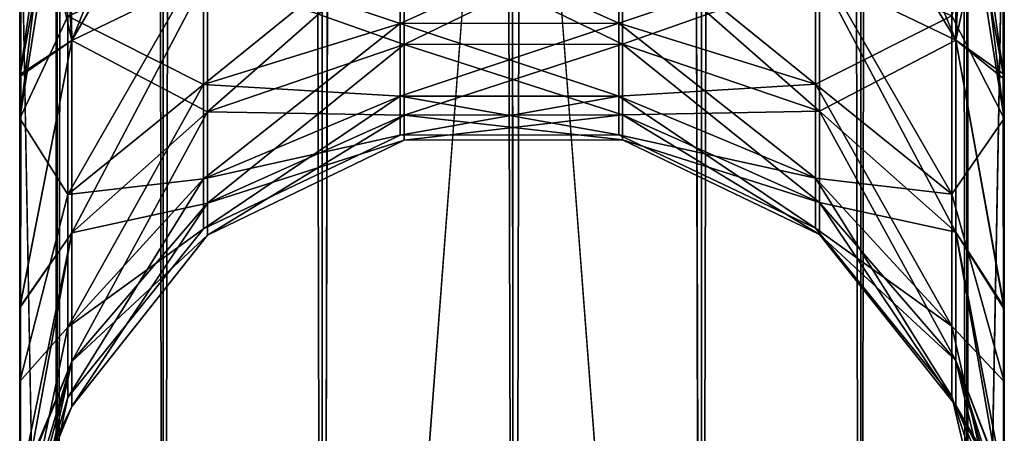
# Model space of a CAD drawing. Extents: x -23 to 470, y -1800 to 0.
# Tile 29 of 243: x 56 to 82, y -1744 to -1733. Entities that reach past the tile are written whole.
import ezdxf

# ---------------------------------------------------------------- set-up
doc = ezdxf.new("R2010")
doc.units = 0
doc.header["$LTSCALE"] = 61.050099
for name, color, linetype in [('10', 7, 'CONTINUOUS'), ('17', 7, 'CONTINUOUS'), ('18', 7, 'CONTINUOUS'), ('19', 7, 'CONTINUOUS'), ('23', 7, 'CONTINUOUS'), ('43', 7, 'CONTINUOUS'), ('44', 7, 'CONTINUOUS'), ('58', 7, 'CONTINUOUS'), ('9', 7, 'CONTINUOUS')]:
    doc.layers.add(name, color=color, linetype=linetype)

msp = doc.modelspace()

# ---------------------------------------------------------------- linework, layer by layer
at = {"layer": '10', "linetype": 'CONTINUOUS'}
for points in [[(56.45, -1728.15, 20.5), (56.45, -1734.797, 19.391), (56.45, -1750.621, 19.586), (56.45, -1728.15, 20.5)], [(56.45, -1735.92, 22.035), (56.45, -1728.15, 20.5), (56.45, -1758.599, 25.714), (56.45, -1735.92, 22.035)], [(56.45, -1758.599, 25.714), (56.45, -1728.15, 20.5), (56.45, -1750.621, 19.586), (56.45, -1758.599, 25.714)], [(56.45, -1728.15, 61.5), (56.45, -1735.917, 59.966), (56.45, -1780, 61.5), (56.45, -1728.15, 61.5)], [(56.45, -1782.865, -60.931), (56.45, -1783.734, -60.5), (56.45, -1728.15, -61.5), (56.45, -1782.865, -60.931)], [(56.45, -1728.15, -61.5), (56.45, -1783.734, -60.5), (56.45, -1735.92, -59.965), (56.45, -1728.15, -61.5)], [(56.45, -1780, -61.5), (56.45, -1782.865, -60.931), (56.45, -1728.15, -61.5), (56.45, -1780, -61.5)], [(56.45, -1728.15, -20.5), (56.45, -1735.917, -22.034), (56.45, -1750.62, -19.586), (56.45, -1728.15, -20.5)], [(56.45, -1734.85, -19.375), (56.45, -1728.15, -20.5), (56.45, -1750.62, -19.586), (56.45, -1734.85, -19.375)], [(56.45, -1734.797, 19.391), (56.45, -1740.719, 16.193), (56.45, -1750.621, 19.586), (56.45, -1734.797, 19.391)], [(56.45, -1740.737, -16.18), (56.45, -1734.85, -19.375), (56.45, -1750.62, -19.586), (56.45, -1740.737, -16.18)], [(56.45, -1735.917, 59.966), (56.45, -1742.613, 55.523), (56.45, -1785.305, 59.301), (56.45, -1735.917, 59.966)], [(56.45, -1780, 61.5), (56.45, -1735.917, 59.966), (56.45, -1782.865, 60.931), (56.45, -1780, 61.5)], [(56.45, -1782.865, 60.931), (56.45, -1735.917, 59.966), (56.45, -1783.734, 60.5), (56.45, -1782.865, 60.931)], [(56.45, -1783.734, 60.5), (56.45, -1735.917, 59.966), (56.45, -1785.305, 59.301), (56.45, -1783.734, 60.5)], [(56.45, -1735.917, -22.034), (56.45, -1742.613, -26.477), (56.45, -1758.598, -25.714), (56.45, -1735.917, -22.034)], [(56.45, -1750.62, -19.586), (56.45, -1735.917, -22.034), (56.45, -1758.598, -25.714), (56.45, -1750.62, -19.586)], [(56.45, -1742.616, 26.48), (56.45, -1735.92, 22.035), (56.45, -1758.599, 25.714), (56.45, -1742.616, 26.48)], [(56.45, -1786.5, -57.734), (56.45, -1786.933, -56.86), (56.45, -1735.92, -59.965), (56.45, -1786.5, -57.734)], [(56.45, -1735.92, -59.965), (56.45, -1786.933, -56.86), (56.45, -1742.616, -55.52), (56.45, -1735.92, -59.965)], [(56.45, -1785.305, -59.301), (56.45, -1786.5, -57.734), (56.45, -1735.92, -59.965), (56.45, -1785.305, -59.301)], [(56.45, -1783.734, -60.5), (56.45, -1785.305, -59.301), (56.45, -1735.92, -59.965), (56.45, -1783.734, -60.5)], [(56.45, -1740.719, 16.193), (56.45, -1745.277, 11.265), (56.45, -1750.621, 19.586), (56.45, -1740.719, 16.193)], [(56.45, -1745.277, -11.265), (56.45, -1740.737, -16.18), (56.45, -1750.62, -19.586), (56.45, -1745.277, -11.265)], [(56.45, -1742.613, 55.523), (56.45, -1747.082, 48.856), (56.45, -1787.5, 54), (56.45, -1742.613, 55.523)], [(56.45, -1785.305, 59.301), (56.45, -1742.613, 55.523), (56.45, -1786.5, 57.734), (56.45, -1785.305, 59.301)], [(56.45, -1786.5, 57.734), (56.45, -1742.613, 55.523), (56.45, -1786.933, 56.86), (56.45, -1786.5, 57.734)], [(56.45, -1786.933, 56.86), (56.45, -1742.613, 55.523), (56.45, -1787.5, 54), (56.45, -1786.933, 56.86)], [(56.45, -1742.613, -26.477), (56.45, -1747.082, -33.144), (56.45, -1768.175, -28.742), (56.45, -1742.613, -26.477)], [(56.45, -1758.598, -25.714), (56.45, -1742.613, -26.477), (56.45, -1768.175, -28.742), (56.45, -1758.598, -25.714)], [(56.45, -1747.083, 33.148), (56.45, -1742.616, 26.48), (56.45, -1768.176, 28.742), (56.45, -1747.083, 33.148)], [(56.45, -1768.176, 28.742), (56.45, -1742.616, 26.48), (56.45, -1758.599, 25.714), (56.45, -1768.176, 28.742)], [(56.45, -1786.933, -56.86), (56.45, -1787.5, -54), (56.45, -1742.616, -55.52), (56.45, -1786.933, -56.86)], [(56.45, -1742.616, -55.52), (56.45, -1787.5, -54), (56.45, -1747.083, -48.852), (56.45, -1742.616, -55.52)]]:
    msp.add_3dface(points, dxfattribs=at)
at = {"layer": '17', "linetype": 'CONTINUOUS'}
for points in [[(56.45, -20, 61.5), (56.45, -71.85, 61.5), (57.402, -1780, 66.284), (56.45, -20, 61.5)], [(56.45, -20, 61.5), (57.402, -1780, 66.284), (57.402, -20, 66.284), (56.45, -20, 61.5)], [(57.402, -1780, 66.284), (60.111, -1780, 70.339), (57.402, -20, 66.284), (57.402, -1780, 66.284)], [(60.111, -1780, 70.339), (60.111, -20, 70.339), (57.402, -20, 66.284), (60.111, -1780, 70.339)], [(60.111, -1780, 70.339), (64.16, -1780, 73.046), (60.111, -20, 70.339), (60.111, -1780, 70.339)], [(64.16, -1780, 73.046), (64.16, -20, 73.046), (60.111, -20, 70.339), (64.16, -1780, 73.046)], [(64.16, -1780, 73.046), (69.05, -1780, 74), (64.16, -20, 73.046), (64.16, -1780, 73.046)], [(69.05, -1780, 74), (69, -1716.55, 74), (64.16, -20, 73.046), (69.05, -1780, 74)], [(56.45, -71.85, 61.5), (56.45, -1728.15, 61.5), (57.402, -1780, 66.284), (56.45, -71.85, 61.5)], [(56.45, -1728.15, 61.5), (56.45, -1780, 61.5), (57.402, -1780, 66.284), (56.45, -1728.15, 61.5)]]:
    msp.add_3dface(points, dxfattribs=at)
at = {"layer": '18', "linetype": 'CONTINUOUS'}
for points in [[(56.45, -1780, -61.5), (56.45, -1728.15, -61.5), (57.402, -20, -66.284), (56.45, -1780, -61.5)], [(57.402, -1780, -66.284), (56.45, -1780, -61.5), (57.402, -20, -66.284), (57.402, -1780, -66.284)], [(60.111, -1780, -70.339), (57.402, -1780, -66.284), (60.111, -20, -70.339), (60.111, -1780, -70.339)], [(57.402, -1780, -66.284), (57.402, -20, -66.284), (60.111, -20, -70.339), (57.402, -1780, -66.284)], [(64.16, -1780, -73.046), (60.111, -1780, -70.339), (64.16, -20, -73.046), (64.16, -1780, -73.046)], [(60.111, -1780, -70.339), (60.111, -20, -70.339), (64.16, -20, -73.046), (60.111, -1780, -70.339)], [(69, -83.45, -74), (64.16, -1780, -73.046), (69.05, -20, -74), (69, -83.45, -74)], [(69.05, -20, -74), (64.16, -1780, -73.046), (64.16, -20, -73.046), (69.05, -20, -74)], [(64.16, -1780, -73.046), (69, -83.45, -74), (69, -1716.55, -74), (64.16, -1780, -73.046)], [(69.05, -1780, -74), (64.16, -1780, -73.046), (69, -1716.55, -74), (69.05, -1780, -74)]]:
    msp.add_3dface(points, dxfattribs=at)
at = {"layer": '19', "linetype": 'CONTINUOUS'}
for points in [[(69.05, -1780, -74), (69, -1716.55, -74), (73.834, -20, -73.048), (69.05, -1780, -74)], [(73.834, -1780, -73.048), (69.05, -1780, -74), (73.834, -20, -73.048), (73.834, -1780, -73.048)], [(77.889, -1780, -70.339), (73.834, -1780, -73.048), (77.889, -20, -70.339), (77.889, -1780, -70.339)], [(77.889, -20, -70.339), (73.834, -1780, -73.048), (73.834, -20, -73.048), (77.889, -20, -70.339)], [(80.598, -1780, -66.284), (77.889, -1780, -70.339), (80.598, -20, -66.284), (80.598, -1780, -66.284)], [(80.598, -20, -66.284), (77.889, -1780, -70.339), (77.889, -20, -70.339), (80.598, -20, -66.284)], [(81.55, -20, -61.5), (81.55, -71.85, -61.5), (80.598, -1780, -66.284), (81.55, -20, -61.5)], [(81.55, -20, -61.5), (80.598, -1780, -66.284), (80.598, -20, -66.284), (81.55, -20, -61.5)], [(81.55, -71.85, -61.5), (81.55, -1728.15, -61.5), (80.598, -1780, -66.284), (81.55, -71.85, -61.5)], [(81.55, -1728.15, -61.5), (81.55, -1780, -61.5), (80.598, -1780, -66.284), (81.55, -1728.15, -61.5)]]:
    msp.add_3dface(points, dxfattribs=at)
at = {"layer": '23', "linetype": 'CONTINUOUS'}
for points in [[(69, -83.45, 74), (73.834, -1780, 73.048), (69.05, -20, 74), (69, -83.45, 74)], [(69.05, -20, 74), (73.834, -1780, 73.048), (73.834, -20, 73.048), (69.05, -20, 74)], [(73.834, -1780, 73.048), (77.889, -1780, 70.339), (73.834, -20, 73.048), (73.834, -1780, 73.048)], [(73.834, -20, 73.048), (77.889, -1780, 70.339), (77.889, -20, 70.339), (73.834, -20, 73.048)], [(77.889, -1780, 70.339), (80.598, -1780, 66.284), (77.889, -20, 70.339), (77.889, -1780, 70.339)], [(77.889, -20, 70.339), (80.598, -1780, 66.284), (80.598, -20, 66.284), (77.889, -20, 70.339)], [(81.55, -1780, 61.5), (81.55, -1728.15, 61.5), (80.598, -20, 66.284), (81.55, -1780, 61.5)], [(80.598, -1780, 66.284), (81.55, -1780, 61.5), (80.598, -20, 66.284), (80.598, -1780, 66.284)], [(69, -1716.55, 74), (73.834, -1780, 73.048), (69, -83.45, 74), (69, -1716.55, 74)], [(69.05, -1780, 74), (73.834, -1780, 73.048), (69, -1716.55, 74), (69.05, -1780, 74)]]:
    msp.add_3dface(points, dxfattribs=at)
at = {"layer": '43', "linetype": 'CONTINUOUS'}
for points in [[(56.45, -1728.15, 20.5), (56.45, -1735.92, 22.035), (57.402, -1728.15, 25.284), (56.45, -1728.15, 20.5)], [(57.402, -1728.15, 25.284), (56.45, -1735.92, 22.035), (57.676, -1728.15, 25.898), (57.402, -1728.15, 25.284)], [(57.676, -1728.15, 25.898), (56.45, -1735.92, 22.035), (57.676, -1733.315, 26.809), (57.676, -1728.15, 25.898)], [(56.45, -1735.917, 59.966), (56.45, -1728.15, 61.5), (57.676, -1733.315, 55.191), (56.45, -1735.917, 59.966)], [(80.312, -1728.15, 56.076), (81.55, -1735.917, 59.966), (80.212, -1733.306, 55.167), (80.312, -1728.15, 56.076)], [(81.55, -1735.92, 22.035), (81.55, -1728.15, 20.5), (80.212, -1733.306, 26.833), (81.55, -1735.92, 22.035)], [(80.598, -1728.15, 56.716), (81.55, -1735.917, 59.966), (80.312, -1728.15, 56.076), (80.598, -1728.15, 56.716)], [(81.55, -1728.15, 61.5), (81.55, -1735.917, 59.966), (80.598, -1728.15, 56.716), (81.55, -1728.15, 61.5)], [(61.139, -1731.824, 30.907), (61.139, -1735.054, 32.772), (66.152, -1730.995, 33.184), (61.139, -1731.824, 30.907)], [(66.152, -1730.995, 33.184), (61.139, -1735.054, 32.772), (66.152, -1733.496, 34.629), (66.152, -1730.995, 33.184)], [(66.152, -1733.496, 47.371), (61.139, -1731.824, 51.093), (66.152, -1730.995, 48.816), (66.152, -1733.496, 47.371)], [(66.152, -1730.995, 33.184), (66.152, -1733.496, 34.629), (71.721, -1730.992, 33.19), (66.152, -1730.995, 33.184)], [(71.721, -1730.992, 33.19), (66.152, -1733.496, 34.629), (71.721, -1733.492, 34.633), (71.721, -1730.992, 33.19)], [(71.721, -1733.492, 47.367), (66.152, -1730.995, 48.816), (71.721, -1730.992, 48.81), (71.721, -1733.492, 47.367)], [(66.152, -1733.496, 47.371), (66.152, -1730.995, 48.816), (71.721, -1733.492, 47.367), (66.152, -1733.496, 47.371)], [(71.721, -1730.992, 33.19), (71.721, -1733.492, 34.633), (76.739, -1731.818, 30.923), (71.721, -1730.992, 33.19)], [(71.721, -1733.492, 47.367), (71.721, -1730.992, 48.81), (76.739, -1735.043, 49.215), (71.721, -1733.492, 47.367)], [(71.721, -1730.992, 48.81), (76.739, -1731.818, 51.077), (76.739, -1735.043, 49.215), (71.721, -1730.992, 48.81)], [(57.676, -1733.315, 26.809), (57.676, -1737.857, 29.431), (61.139, -1731.824, 30.907), (57.676, -1733.315, 26.809)], [(61.139, -1731.824, 30.907), (57.676, -1737.857, 29.431), (61.139, -1735.054, 32.772), (61.139, -1731.824, 30.907)], [(61.139, -1735.054, 49.228), (57.676, -1733.315, 55.191), (61.139, -1731.824, 51.093), (61.139, -1735.054, 49.228)], [(61.139, -1735.054, 49.228), (61.139, -1731.824, 51.093), (66.152, -1733.496, 47.371), (61.139, -1735.054, 49.228)], [(71.721, -1733.492, 34.633), (76.739, -1735.043, 32.785), (76.739, -1731.818, 30.923), (71.721, -1733.492, 34.633)], [(80.212, -1733.306, 55.167), (80.212, -1737.841, 52.549), (76.739, -1731.818, 51.077), (80.212, -1733.306, 55.167)], [(76.739, -1731.818, 51.077), (80.212, -1737.841, 52.549), (76.739, -1735.043, 49.215), (76.739, -1731.818, 51.077)], [(76.739, -1735.043, 32.785), (80.212, -1733.306, 26.833), (76.739, -1731.818, 30.923), (76.739, -1735.043, 32.785)], [(57.676, -1733.315, 26.809), (56.45, -1735.92, 22.035), (57.676, -1737.857, 29.431), (57.676, -1733.315, 26.809)], [(57.676, -1737.857, 52.569), (56.45, -1735.917, 59.966), (57.676, -1733.315, 55.191), (57.676, -1737.857, 52.569)], [(57.676, -1737.857, 52.569), (57.676, -1733.315, 55.191), (61.139, -1735.054, 49.228), (57.676, -1737.857, 52.569)], [(80.212, -1737.841, 29.451), (80.212, -1733.306, 26.833), (76.739, -1735.043, 32.785), (80.212, -1737.841, 29.451)], [(80.212, -1733.306, 55.167), (81.55, -1735.917, 59.966), (80.212, -1737.841, 52.549), (80.212, -1733.306, 55.167)], [(80.212, -1737.841, 29.451), (81.55, -1735.92, 22.035), (80.212, -1733.306, 26.833), (80.212, -1737.841, 29.451)], [(61.139, -1735.054, 32.772), (61.139, -1737.452, 35.629), (66.152, -1733.496, 34.629), (61.139, -1735.054, 32.772)], [(66.152, -1733.496, 34.629), (61.139, -1737.452, 35.629), (66.152, -1735.353, 36.841), (66.152, -1733.496, 34.629)], [(66.152, -1735.353, 45.159), (61.139, -1735.054, 49.228), (66.152, -1733.496, 47.371), (66.152, -1735.353, 45.159)], [(66.152, -1733.496, 34.629), (66.152, -1735.353, 36.841), (71.721, -1733.492, 34.633), (66.152, -1733.496, 34.629)], [(71.721, -1733.492, 34.633), (66.152, -1735.353, 36.841), (71.721, -1735.347, 36.845), (71.721, -1733.492, 34.633)], [(71.721, -1735.347, 45.155), (66.152, -1733.496, 47.371), (71.721, -1733.492, 47.367), (71.721, -1735.347, 45.155)], [(66.152, -1735.353, 45.159), (66.152, -1733.496, 47.371), (71.721, -1735.347, 45.155), (66.152, -1735.353, 45.159)], [(71.721, -1733.492, 34.633), (71.721, -1735.347, 36.845), (76.739, -1735.043, 32.785), (71.721, -1733.492, 34.633)], [(71.721, -1735.347, 45.155), (71.721, -1733.492, 47.367), (76.739, -1737.437, 46.362), (71.721, -1735.347, 45.155)], [(71.721, -1733.492, 47.367), (76.739, -1735.043, 49.215), (76.739, -1737.437, 46.362), (71.721, -1733.492, 47.367)], [(57.676, -1737.857, 29.431), (57.676, -1741.228, 33.449), (61.139, -1735.054, 32.772), (57.676, -1737.857, 29.431)], [(61.139, -1735.054, 32.772), (57.676, -1741.228, 33.449), (61.139, -1737.452, 35.629), (61.139, -1735.054, 32.772)], [(61.139, -1737.452, 46.371), (57.676, -1737.857, 52.569), (61.139, -1735.054, 49.228), (61.139, -1737.452, 46.371)], [(61.139, -1737.452, 46.371), (61.139, -1735.054, 49.228), (66.152, -1735.353, 45.159), (61.139, -1737.452, 46.371)], [(71.721, -1735.347, 36.845), (76.739, -1737.437, 35.638), (76.739, -1735.043, 32.785), (71.721, -1735.347, 36.845)], [(80.212, -1737.841, 52.549), (80.212, -1741.207, 48.538), (76.739, -1735.043, 49.215), (80.212, -1737.841, 52.549)], [(76.739, -1735.043, 49.215), (80.212, -1741.207, 48.538), (76.739, -1737.437, 46.362), (76.739, -1735.043, 49.215)], [(76.739, -1737.437, 35.638), (80.212, -1737.841, 29.451), (76.739, -1735.043, 32.785), (76.739, -1737.437, 35.638)], [(61.139, -1737.452, 35.629), (61.139, -1738.728, 39.135), (66.152, -1735.353, 36.841), (61.139, -1737.452, 35.629)], [(66.152, -1735.353, 36.841), (61.139, -1738.728, 39.135), (66.152, -1736.341, 39.556), (66.152, -1735.353, 36.841)], [(66.152, -1736.341, 42.444), (61.139, -1737.452, 46.371), (66.152, -1735.353, 45.159), (66.152, -1736.341, 42.444)], [(66.152, -1735.353, 36.841), (66.152, -1736.341, 39.556), (71.721, -1735.347, 36.845), (66.152, -1735.353, 36.841)], [(71.721, -1735.347, 36.845), (66.152, -1736.341, 39.556), (71.721, -1736.335, 39.557), (71.721, -1735.347, 36.845)], [(71.721, -1736.335, 42.443), (66.152, -1735.353, 45.159), (71.721, -1735.347, 45.155), (71.721, -1736.335, 42.443)], [(66.152, -1736.341, 42.444), (66.152, -1735.353, 45.159), (71.721, -1736.335, 42.443), (66.152, -1736.341, 42.444)], [(71.721, -1735.347, 36.845), (71.721, -1736.335, 39.557), (76.739, -1737.437, 35.638), (71.721, -1735.347, 36.845)], [(71.721, -1736.335, 42.443), (71.721, -1735.347, 45.155), (76.739, -1738.711, 42.862), (71.721, -1736.335, 42.443)], [(71.721, -1735.347, 45.155), (76.739, -1737.437, 46.362), (76.739, -1738.711, 42.862), (71.721, -1735.347, 45.155)], [(56.45, -1742.613, 55.523), (56.45, -1735.917, 59.966), (57.676, -1737.857, 52.569), (56.45, -1742.613, 55.523)], [(56.45, -1735.92, 22.035), (56.45, -1742.616, 26.48), (57.676, -1737.857, 29.431), (56.45, -1735.92, 22.035)], [(81.55, -1735.917, 59.966), (81.55, -1742.613, 55.523), (80.212, -1737.841, 52.549), (81.55, -1735.917, 59.966)], [(81.55, -1742.616, 26.48), (81.55, -1735.92, 22.035), (80.212, -1737.841, 29.451), (81.55, -1742.616, 26.48)], [(61.139, -1738.728, 39.135), (61.139, -1738.728, 42.865), (66.152, -1736.341, 39.556), (61.139, -1738.728, 39.135)], [(61.139, -1738.728, 42.865), (61.139, -1737.452, 46.371), (66.152, -1736.341, 42.444), (61.139, -1738.728, 42.865)], [(66.152, -1736.341, 39.556), (61.139, -1738.728, 42.865), (66.152, -1736.341, 42.444), (66.152, -1736.341, 39.556)], [(66.152, -1736.341, 39.556), (66.152, -1736.341, 42.444), (71.721, -1736.335, 39.557), (66.152, -1736.341, 39.556)], [(71.721, -1736.335, 39.557), (66.152, -1736.341, 42.444), (71.721, -1736.335, 42.443), (71.721, -1736.335, 39.557)], [(71.721, -1736.335, 39.557), (71.721, -1736.335, 42.443), (76.739, -1738.711, 39.138), (71.721, -1736.335, 39.557)], [(71.721, -1736.335, 39.557), (76.739, -1738.711, 39.138), (76.739, -1737.437, 35.638), (71.721, -1736.335, 39.557)], [(71.721, -1736.335, 42.443), (76.739, -1738.711, 42.862), (76.739, -1738.711, 39.138), (71.721, -1736.335, 42.443)], [(57.676, -1741.228, 33.449), (57.676, -1743.022, 38.378), (61.139, -1737.452, 35.629), (57.676, -1741.228, 33.449)], [(61.139, -1737.452, 35.629), (57.676, -1743.022, 38.378), (61.139, -1738.728, 39.135), (61.139, -1737.452, 35.629)], [(57.676, -1741.228, 48.551), (57.676, -1737.857, 52.569), (61.139, -1737.452, 46.371), (57.676, -1741.228, 48.551)], [(61.139, -1738.728, 42.865), (57.676, -1741.228, 48.551), (61.139, -1737.452, 46.371), (61.139, -1738.728, 42.865)], [(80.212, -1741.207, 48.538), (80.212, -1742.997, 43.618), (76.739, -1737.437, 46.362), (80.212, -1741.207, 48.538)], [(76.739, -1737.437, 46.362), (80.212, -1742.997, 43.618), (76.739, -1738.711, 42.862), (76.739, -1737.437, 46.362)], [(80.212, -1741.207, 33.462), (80.212, -1737.841, 29.451), (76.739, -1737.437, 35.638), (80.212, -1741.207, 33.462)], [(76.739, -1738.711, 39.138), (80.212, -1741.207, 33.462), (76.739, -1737.437, 35.638), (76.739, -1738.711, 39.138)], [(57.676, -1737.857, 29.431), (56.45, -1742.616, 26.48), (57.676, -1741.228, 33.449), (57.676, -1737.857, 29.431)], [(57.676, -1741.228, 48.551), (56.45, -1742.613, 55.523), (57.676, -1737.857, 52.569), (57.676, -1741.228, 48.551)], [(80.212, -1737.841, 52.549), (81.55, -1742.613, 55.523), (80.212, -1741.207, 48.538), (80.212, -1737.841, 52.549)], [(80.212, -1741.207, 33.462), (81.55, -1742.616, 26.48), (80.212, -1737.841, 29.451), (80.212, -1741.207, 33.462)], [(57.676, -1743.022, 38.378), (57.676, -1743.022, 43.622), (61.139, -1738.728, 39.135), (57.676, -1743.022, 38.378)], [(57.676, -1743.022, 43.622), (57.676, -1741.228, 48.551), (61.139, -1738.728, 42.865), (57.676, -1743.022, 43.622)], [(61.139, -1738.728, 39.135), (57.676, -1743.022, 43.622), (61.139, -1738.728, 42.865), (61.139, -1738.728, 39.135)], [(80.212, -1742.997, 43.618), (80.212, -1742.997, 38.382), (76.739, -1738.711, 42.862), (80.212, -1742.997, 43.618)], [(80.212, -1742.997, 38.382), (80.212, -1741.207, 33.462), (76.739, -1738.711, 39.138), (80.212, -1742.997, 38.382)], [(76.739, -1738.711, 42.862), (80.212, -1742.997, 38.382), (76.739, -1738.711, 39.138), (76.739, -1738.711, 42.862)], [(56.45, -1742.616, 26.48), (56.45, -1747.083, 33.148), (57.676, -1741.228, 33.449), (56.45, -1742.616, 26.48)], [(57.676, -1741.228, 33.449), (56.45, -1747.083, 33.148), (57.676, -1743.022, 38.378), (57.676, -1741.228, 33.449)], [(56.45, -1747.082, 48.856), (56.45, -1742.613, 55.523), (57.676, -1741.228, 48.551), (56.45, -1747.082, 48.856)], [(57.676, -1743.022, 43.622), (56.45, -1747.082, 48.856), (57.676, -1741.228, 48.551), (57.676, -1743.022, 43.622)], [(81.55, -1742.613, 55.523), (81.55, -1747.082, 48.856), (80.212, -1741.207, 48.538), (81.55, -1742.613, 55.523)], [(80.212, -1741.207, 48.538), (81.55, -1747.082, 48.856), (80.212, -1742.997, 43.618), (80.212, -1741.207, 48.538)], [(81.55, -1747.083, 33.148), (81.55, -1742.616, 26.48), (80.212, -1741.207, 33.462), (81.55, -1747.083, 33.148)], [(80.212, -1742.997, 38.382), (81.55, -1747.083, 33.148), (80.212, -1741.207, 33.462), (80.212, -1742.997, 38.382)], [(56.45, -1747.083, 33.148), (56.45, -1748.65, 41.002), (57.676, -1743.022, 38.378), (56.45, -1747.083, 33.148)], [(56.45, -1748.65, 41.002), (56.45, -1747.082, 48.856), (57.676, -1743.022, 43.622), (56.45, -1748.65, 41.002)], [(57.676, -1743.022, 38.378), (56.45, -1748.65, 41.002), (57.676, -1743.022, 43.622), (57.676, -1743.022, 38.378)], [(81.55, -1747.082, 48.856), (81.55, -1748.65, 41.002), (80.212, -1742.997, 43.618), (81.55, -1747.082, 48.856)], [(81.55, -1748.65, 41.002), (81.55, -1747.083, 33.148), (80.212, -1742.997, 38.382), (81.55, -1748.65, 41.002)], [(80.212, -1742.997, 43.618), (81.55, -1748.65, 41.002), (80.212, -1742.997, 38.382), (80.212, -1742.997, 43.618)]]:
    msp.add_3dface(points, dxfattribs=at)
at = {"layer": '44', "linetype": 'CONTINUOUS'}
for points in [[(56.45, -1728.15, -61.5), (56.45, -1735.92, -59.965), (57.402, -1728.15, -56.716), (56.45, -1728.15, -61.5)], [(57.402, -1728.15, -56.716), (56.45, -1735.92, -59.965), (57.676, -1728.15, -56.102), (57.402, -1728.15, -56.716)], [(57.676, -1728.15, -56.102), (56.45, -1735.92, -59.965), (57.676, -1733.315, -55.191), (57.676, -1728.15, -56.102)], [(56.45, -1735.917, -22.034), (56.45, -1728.15, -20.5), (57.676, -1733.315, -26.809), (56.45, -1735.917, -22.034)], [(80.312, -1728.15, -25.924), (81.55, -1735.917, -22.034), (80.212, -1733.306, -26.833), (80.312, -1728.15, -25.924)], [(81.55, -1735.92, -59.965), (81.55, -1728.15, -61.5), (80.212, -1733.306, -55.167), (81.55, -1735.92, -59.965)], [(80.598, -1728.15, -25.284), (81.55, -1735.917, -22.034), (80.312, -1728.15, -25.924), (80.598, -1728.15, -25.284)], [(81.55, -1728.15, -20.5), (81.55, -1735.917, -22.034), (80.598, -1728.15, -25.284), (81.55, -1728.15, -20.5)], [(61.139, -1731.824, -51.093), (61.139, -1735.054, -49.228), (66.152, -1730.995, -48.816), (61.139, -1731.824, -51.093)], [(66.152, -1730.995, -48.816), (61.139, -1735.054, -49.228), (66.152, -1733.496, -47.371), (66.152, -1730.995, -48.816)], [(66.152, -1733.496, -34.629), (61.139, -1731.824, -30.907), (66.152, -1730.995, -33.184), (66.152, -1733.496, -34.629)], [(66.152, -1730.995, -48.816), (66.152, -1733.496, -47.371), (71.721, -1730.992, -48.81), (66.152, -1730.995, -48.816)], [(71.721, -1730.992, -48.81), (66.152, -1733.496, -47.371), (71.721, -1733.492, -47.367), (71.721, -1730.992, -48.81)], [(71.721, -1733.492, -34.633), (66.152, -1730.995, -33.184), (71.721, -1730.992, -33.19), (71.721, -1733.492, -34.633)], [(66.152, -1733.496, -34.629), (66.152, -1730.995, -33.184), (71.721, -1733.492, -34.633), (66.152, -1733.496, -34.629)], [(71.721, -1730.992, -48.81), (71.721, -1733.492, -47.367), (76.739, -1731.818, -51.077), (71.721, -1730.992, -48.81)], [(71.721, -1733.492, -34.633), (71.721, -1730.992, -33.19), (76.739, -1735.043, -32.785), (71.721, -1733.492, -34.633)], [(71.721, -1730.992, -33.19), (76.739, -1731.818, -30.923), (76.739, -1735.043, -32.785), (71.721, -1730.992, -33.19)], [(57.676, -1733.315, -55.191), (57.676, -1737.857, -52.569), (61.139, -1731.824, -51.093), (57.676, -1733.315, -55.191)], [(61.139, -1731.824, -51.093), (57.676, -1737.857, -52.569), (61.139, -1735.054, -49.228), (61.139, -1731.824, -51.093)], [(61.139, -1735.054, -32.772), (57.676, -1733.315, -26.809), (61.139, -1731.824, -30.907), (61.139, -1735.054, -32.772)], [(61.139, -1735.054, -32.772), (61.139, -1731.824, -30.907), (66.152, -1733.496, -34.629), (61.139, -1735.054, -32.772)], [(71.721, -1733.492, -47.367), (76.739, -1735.043, -49.215), (76.739, -1731.818, -51.077), (71.721, -1733.492, -47.367)], [(80.212, -1733.306, -26.833), (80.212, -1737.841, -29.451), (76.739, -1731.818, -30.923), (80.212, -1733.306, -26.833)], [(76.739, -1731.818, -30.923), (80.212, -1737.841, -29.451), (76.739, -1735.043, -32.785), (76.739, -1731.818, -30.923)], [(76.739, -1735.043, -49.215), (80.212, -1733.306, -55.167), (76.739, -1731.818, -51.077), (76.739, -1735.043, -49.215)], [(57.676, -1733.315, -55.191), (56.45, -1735.92, -59.965), (57.676, -1737.857, -52.569), (57.676, -1733.315, -55.191)], [(57.676, -1737.857, -29.431), (56.45, -1735.917, -22.034), (57.676, -1733.315, -26.809), (57.676, -1737.857, -29.431)], [(57.676, -1737.857, -29.431), (57.676, -1733.315, -26.809), (61.139, -1735.054, -32.772), (57.676, -1737.857, -29.431)], [(80.212, -1737.841, -52.549), (80.212, -1733.306, -55.167), (76.739, -1735.043, -49.215), (80.212, -1737.841, -52.549)], [(80.212, -1733.306, -26.833), (81.55, -1735.917, -22.034), (80.212, -1737.841, -29.451), (80.212, -1733.306, -26.833)], [(80.212, -1737.841, -52.549), (81.55, -1735.92, -59.965), (80.212, -1733.306, -55.167), (80.212, -1737.841, -52.549)], [(61.139, -1735.054, -49.228), (61.139, -1737.452, -46.371), (66.152, -1733.496, -47.371), (61.139, -1735.054, -49.228)], [(66.152, -1733.496, -47.371), (61.139, -1737.452, -46.371), (66.152, -1735.353, -45.159), (66.152, -1733.496, -47.371)], [(66.152, -1735.353, -36.841), (61.139, -1735.054, -32.772), (66.152, -1733.496, -34.629), (66.152, -1735.353, -36.841)], [(66.152, -1733.496, -47.371), (66.152, -1735.353, -45.159), (71.721, -1733.492, -47.367), (66.152, -1733.496, -47.371)], [(71.721, -1733.492, -47.367), (66.152, -1735.353, -45.159), (71.721, -1735.347, -45.155), (71.721, -1733.492, -47.367)], [(71.721, -1735.347, -36.845), (66.152, -1733.496, -34.629), (71.721, -1733.492, -34.633), (71.721, -1735.347, -36.845)], [(66.152, -1735.353, -36.841), (66.152, -1733.496, -34.629), (71.721, -1735.347, -36.845), (66.152, -1735.353, -36.841)], [(71.721, -1733.492, -47.367), (71.721, -1735.347, -45.155), (76.739, -1735.043, -49.215), (71.721, -1733.492, -47.367)], [(71.721, -1735.347, -36.845), (71.721, -1733.492, -34.633), (76.739, -1737.437, -35.638), (71.721, -1735.347, -36.845)], [(71.721, -1733.492, -34.633), (76.739, -1735.043, -32.785), (76.739, -1737.437, -35.638), (71.721, -1733.492, -34.633)], [(57.676, -1737.857, -52.569), (57.676, -1741.228, -48.551), (61.139, -1735.054, -49.228), (57.676, -1737.857, -52.569)], [(61.139, -1735.054, -49.228), (57.676, -1741.228, -48.551), (61.139, -1737.452, -46.371), (61.139, -1735.054, -49.228)], [(61.139, -1737.452, -35.629), (57.676, -1737.857, -29.431), (61.139, -1735.054, -32.772), (61.139, -1737.452, -35.629)], [(61.139, -1737.452, -35.629), (61.139, -1735.054, -32.772), (66.152, -1735.353, -36.841), (61.139, -1737.452, -35.629)], [(71.721, -1735.347, -45.155), (76.739, -1737.437, -46.362), (76.739, -1735.043, -49.215), (71.721, -1735.347, -45.155)], [(80.212, -1737.841, -29.451), (80.212, -1741.207, -33.462), (76.739, -1735.043, -32.785), (80.212, -1737.841, -29.451)], [(76.739, -1735.043, -32.785), (80.212, -1741.207, -33.462), (76.739, -1737.437, -35.638), (76.739, -1735.043, -32.785)], [(76.739, -1737.437, -46.362), (80.212, -1737.841, -52.549), (76.739, -1735.043, -49.215), (76.739, -1737.437, -46.362)], [(61.139, -1737.452, -46.371), (61.139, -1738.728, -42.865), (66.152, -1735.353, -45.159), (61.139, -1737.452, -46.371)], [(66.152, -1735.353, -45.159), (61.139, -1738.728, -42.865), (66.152, -1736.341, -42.444), (66.152, -1735.353, -45.159)], [(66.152, -1736.341, -39.556), (61.139, -1737.452, -35.629), (66.152, -1735.353, -36.841), (66.152, -1736.341, -39.556)], [(66.152, -1735.353, -45.159), (66.152, -1736.341, -42.444), (71.721, -1735.347, -45.155), (66.152, -1735.353, -45.159)], [(71.721, -1735.347, -45.155), (66.152, -1736.341, -42.444), (71.721, -1736.335, -42.443), (71.721, -1735.347, -45.155)], [(71.721, -1736.335, -39.557), (66.152, -1735.353, -36.841), (71.721, -1735.347, -36.845), (71.721, -1736.335, -39.557)], [(66.152, -1736.341, -39.556), (66.152, -1735.353, -36.841), (71.721, -1736.335, -39.557), (66.152, -1736.341, -39.556)], [(71.721, -1735.347, -45.155), (71.721, -1736.335, -42.443), (76.739, -1737.437, -46.362), (71.721, -1735.347, -45.155)], [(71.721, -1736.335, -39.557), (71.721, -1735.347, -36.845), (76.739, -1738.711, -39.138), (71.721, -1736.335, -39.557)], [(71.721, -1735.347, -36.845), (76.739, -1737.437, -35.638), (76.739, -1738.711, -39.138), (71.721, -1735.347, -36.845)], [(56.45, -1742.613, -26.477), (56.45, -1735.917, -22.034), (57.676, -1737.857, -29.431), (56.45, -1742.613, -26.477)], [(56.45, -1735.92, -59.965), (56.45, -1742.616, -55.52), (57.676, -1737.857, -52.569), (56.45, -1735.92, -59.965)], [(81.55, -1735.917, -22.034), (81.55, -1742.613, -26.477), (80.212, -1737.841, -29.451), (81.55, -1735.917, -22.034)], [(81.55, -1742.616, -55.52), (81.55, -1735.92, -59.965), (80.212, -1737.841, -52.549), (81.55, -1742.616, -55.52)], [(61.139, -1738.728, -42.865), (61.139, -1738.728, -39.135), (66.152, -1736.341, -42.444), (61.139, -1738.728, -42.865)], [(61.139, -1738.728, -39.135), (61.139, -1737.452, -35.629), (66.152, -1736.341, -39.556), (61.139, -1738.728, -39.135)], [(66.152, -1736.341, -42.444), (61.139, -1738.728, -39.135), (66.152, -1736.341, -39.556), (66.152, -1736.341, -42.444)], [(66.152, -1736.341, -42.444), (66.152, -1736.341, -39.556), (71.721, -1736.335, -42.443), (66.152, -1736.341, -42.444)], [(71.721, -1736.335, -42.443), (66.152, -1736.341, -39.556), (71.721, -1736.335, -39.557), (71.721, -1736.335, -42.443)], [(71.721, -1736.335, -42.443), (71.721, -1736.335, -39.557), (76.739, -1738.711, -42.862), (71.721, -1736.335, -42.443)], [(71.721, -1736.335, -42.443), (76.739, -1738.711, -42.862), (76.739, -1737.437, -46.362), (71.721, -1736.335, -42.443)], [(71.721, -1736.335, -39.557), (76.739, -1738.711, -39.138), (76.739, -1738.711, -42.862), (71.721, -1736.335, -39.557)], [(57.676, -1741.228, -48.551), (57.676, -1743.022, -43.622), (61.139, -1737.452, -46.371), (57.676, -1741.228, -48.551)], [(61.139, -1737.452, -46.371), (57.676, -1743.022, -43.622), (61.139, -1738.728, -42.865), (61.139, -1737.452, -46.371)], [(57.676, -1741.228, -33.449), (57.676, -1737.857, -29.431), (61.139, -1737.452, -35.629), (57.676, -1741.228, -33.449)], [(61.139, -1738.728, -39.135), (57.676, -1741.228, -33.449), (61.139, -1737.452, -35.629), (61.139, -1738.728, -39.135)], [(80.212, -1741.207, -33.462), (80.212, -1742.997, -38.382), (76.739, -1737.437, -35.638), (80.212, -1741.207, -33.462)], [(76.739, -1737.437, -35.638), (80.212, -1742.997, -38.382), (76.739, -1738.711, -39.138), (76.739, -1737.437, -35.638)], [(80.212, -1741.207, -48.538), (80.212, -1737.841, -52.549), (76.739, -1737.437, -46.362), (80.212, -1741.207, -48.538)], [(76.739, -1738.711, -42.862), (80.212, -1741.207, -48.538), (76.739, -1737.437, -46.362), (76.739, -1738.711, -42.862)], [(57.676, -1737.857, -52.569), (56.45, -1742.616, -55.52), (57.676, -1741.228, -48.551), (57.676, -1737.857, -52.569)], [(57.676, -1741.228, -33.449), (56.45, -1742.613, -26.477), (57.676, -1737.857, -29.431), (57.676, -1741.228, -33.449)], [(80.212, -1737.841, -29.451), (81.55, -1742.613, -26.477), (80.212, -1741.207, -33.462), (80.212, -1737.841, -29.451)], [(80.212, -1741.207, -48.538), (81.55, -1742.616, -55.52), (80.212, -1737.841, -52.549), (80.212, -1741.207, -48.538)], [(57.676, -1743.022, -43.622), (57.676, -1743.022, -38.378), (61.139, -1738.728, -42.865), (57.676, -1743.022, -43.622)], [(57.676, -1743.022, -38.378), (57.676, -1741.228, -33.449), (61.139, -1738.728, -39.135), (57.676, -1743.022, -38.378)], [(61.139, -1738.728, -42.865), (57.676, -1743.022, -38.378), (61.139, -1738.728, -39.135), (61.139, -1738.728, -42.865)], [(80.212, -1742.997, -38.382), (80.212, -1742.997, -43.618), (76.739, -1738.711, -39.138), (80.212, -1742.997, -38.382)], [(80.212, -1742.997, -43.618), (80.212, -1741.207, -48.538), (76.739, -1738.711, -42.862), (80.212, -1742.997, -43.618)], [(76.739, -1738.711, -39.138), (80.212, -1742.997, -43.618), (76.739, -1738.711, -42.862), (76.739, -1738.711, -39.138)], [(56.45, -1742.616, -55.52), (56.45, -1747.083, -48.852), (57.676, -1741.228, -48.551), (56.45, -1742.616, -55.52)], [(57.676, -1741.228, -48.551), (56.45, -1747.083, -48.852), (57.676, -1743.022, -43.622), (57.676, -1741.228, -48.551)], [(56.45, -1747.082, -33.144), (56.45, -1742.613, -26.477), (57.676, -1741.228, -33.449), (56.45, -1747.082, -33.144)], [(57.676, -1743.022, -38.378), (56.45, -1747.082, -33.144), (57.676, -1741.228, -33.449), (57.676, -1743.022, -38.378)], [(81.55, -1742.613, -26.477), (81.55, -1747.082, -33.144), (80.212, -1741.207, -33.462), (81.55, -1742.613, -26.477)], [(80.212, -1741.207, -33.462), (81.55, -1747.082, -33.144), (80.212, -1742.997, -38.382), (80.212, -1741.207, -33.462)], [(81.55, -1747.083, -48.852), (81.55, -1742.616, -55.52), (80.212, -1741.207, -48.538), (81.55, -1747.083, -48.852)], [(80.212, -1742.997, -43.618), (81.55, -1747.083, -48.852), (80.212, -1741.207, -48.538), (80.212, -1742.997, -43.618)], [(56.45, -1747.083, -48.852), (56.45, -1748.65, -40.998), (57.676, -1743.022, -43.622), (56.45, -1747.083, -48.852)], [(56.45, -1748.65, -40.998), (56.45, -1747.082, -33.144), (57.676, -1743.022, -38.378), (56.45, -1748.65, -40.998)], [(57.676, -1743.022, -43.622), (56.45, -1748.65, -40.998), (57.676, -1743.022, -38.378), (57.676, -1743.022, -43.622)], [(81.55, -1747.082, -33.144), (81.55, -1748.65, -40.998), (80.212, -1742.997, -38.382), (81.55, -1747.082, -33.144)], [(81.55, -1748.65, -40.998), (81.55, -1747.083, -48.852), (80.212, -1742.997, -43.618), (81.55, -1748.65, -40.998)], [(80.212, -1742.997, -38.382), (81.55, -1748.65, -40.998), (80.212, -1742.997, -43.618), (80.212, -1742.997, -38.382)]]:
    msp.add_3dface(points, dxfattribs=at)
at = {"layer": '58', "linetype": 'CONTINUOUS'}
for points in [[(56.45, -1734.797, 19.391), (56.45, -1728.15, 20.5), (57.776, -1733.929, 13.952), (56.45, -1734.797, 19.391)], [(57.776, -1733.929, 13.952), (56.45, -1728.15, 20.5), (57.402, -1728.15, 15.716), (57.776, -1733.929, 13.952)], [(56.45, -1728.15, -20.5), (56.45, -1734.85, -19.375), (57.402, -1728.15, -15.716), (56.45, -1728.15, -20.5)], [(57.402, -1728.15, -15.716), (56.45, -1734.85, -19.375), (57.676, -1728.15, -15.102), (57.402, -1728.15, -15.716)], [(57.676, -1728.15, -15.102), (56.45, -1734.85, -19.375), (57.776, -1733.929, -13.952), (57.676, -1728.15, -15.102)], [(57.676, -1728.15, 15.102), (57.776, -1733.929, 13.952), (57.402, -1728.15, 15.716), (57.676, -1728.15, 15.102)], [(57.676, -1728.15, -15.102), (57.776, -1733.929, -13.952), (60.111, -1728.15, -11.661), (57.676, -1728.15, -15.102)], [(57.776, -1733.929, 13.952), (57.676, -1728.15, 15.102), (61.239, -1732.26, 9.923), (57.776, -1733.929, 13.952)], [(60.111, -1728.15, -11.661), (57.776, -1733.929, -13.952), (61.139, -1728.15, -10.741), (60.111, -1728.15, -11.661)], [(61.139, -1728.15, -10.741), (57.776, -1733.929, -13.952), (61.239, -1732.26, -9.923), (61.139, -1728.15, -10.741)], [(77.889, -1728.15, 11.661), (80.312, -1733.92, 13.929), (76.839, -1728.15, 10.724), (77.889, -1728.15, 11.661)], [(76.839, -1728.15, 10.724), (80.312, -1733.92, 13.929), (76.839, -1732.254, 9.907), (76.839, -1728.15, 10.724)], [(80.312, -1733.92, -13.929), (80.312, -1728.15, -15.076), (76.839, -1732.254, -9.907), (80.312, -1733.92, -13.929)], [(80.312, -1728.15, 15.076), (80.312, -1733.92, 13.929), (77.889, -1728.15, 11.661), (80.312, -1728.15, 15.076)], [(81.55, -1734.794, -19.392), (81.55, -1728.15, -20.5), (80.312, -1733.92, -13.929), (81.55, -1734.794, -19.392)], [(80.312, -1733.92, -13.929), (81.55, -1728.15, -20.5), (80.598, -1728.15, -15.716), (80.312, -1733.92, -13.929)], [(80.598, -1728.15, 15.716), (81.55, -1734.919, 19.353), (80.312, -1728.15, 15.076), (80.598, -1728.15, 15.716)], [(80.312, -1728.15, 15.076), (81.55, -1734.919, 19.353), (80.312, -1733.92, 13.929), (80.312, -1728.15, 15.076)], [(80.312, -1728.15, -15.076), (80.312, -1733.92, -13.929), (80.598, -1728.15, -15.716), (80.312, -1728.15, -15.076)], [(81.55, -1728.15, 20.5), (81.55, -1734.919, 19.353), (80.598, -1728.15, 15.716), (81.55, -1728.15, 20.5)], [(61.239, -1732.26, -9.923), (61.239, -1735.745, -7.595), (66.252, -1731.333, -7.684), (61.239, -1732.26, -9.923)], [(66.252, -1731.333, -7.684), (61.239, -1735.745, -7.595), (66.252, -1734.031, -5.881), (66.252, -1731.333, -7.684)], [(66.252, -1734.031, 5.881), (61.239, -1732.26, 9.923), (66.252, -1731.333, 7.684), (66.252, -1734.031, 5.881)], [(66.252, -1731.333, -7.684), (66.252, -1734.031, -5.881), (71.821, -1731.33, -7.678), (66.252, -1731.333, -7.684)], [(71.821, -1731.33, -7.678), (66.252, -1734.031, -5.881), (71.821, -1734.027, -5.877), (71.821, -1731.33, -7.678)], [(71.821, -1734.027, 5.877), (66.252, -1731.333, 7.684), (71.821, -1731.33, 7.678), (71.821, -1734.027, 5.877)], [(66.252, -1734.031, 5.881), (66.252, -1731.333, 7.684), (71.821, -1734.027, 5.877), (66.252, -1734.031, 5.881)], [(71.821, -1731.33, -7.678), (71.821, -1734.027, -5.877), (76.839, -1732.254, -9.907), (71.821, -1731.33, -7.678)], [(71.821, -1734.027, 5.877), (71.821, -1731.33, 7.678), (76.839, -1735.733, 7.583), (71.821, -1734.027, 5.877)], [(71.821, -1731.33, 7.678), (76.839, -1732.254, 9.907), (76.839, -1735.733, 7.583), (71.821, -1731.33, 7.678)], [(57.776, -1733.929, -13.952), (57.776, -1738.829, -10.679), (61.239, -1732.26, -9.923), (57.776, -1733.929, -13.952)], [(61.239, -1732.26, -9.923), (57.776, -1738.829, -10.679), (61.239, -1735.745, -7.595), (61.239, -1732.26, -9.923)], [(61.239, -1735.745, 7.595), (57.776, -1733.929, 13.952), (61.239, -1732.26, 9.923), (61.239, -1735.745, 7.595)], [(61.239, -1735.745, 7.595), (61.239, -1732.26, 9.923), (66.252, -1734.031, 5.881), (61.239, -1735.745, 7.595)], [(71.821, -1734.027, -5.877), (76.839, -1735.733, -7.583), (76.839, -1732.254, -9.907), (71.821, -1734.027, -5.877)], [(80.312, -1733.92, 13.929), (80.312, -1738.811, 10.661), (76.839, -1732.254, 9.907), (80.312, -1733.92, 13.929)], [(76.839, -1732.254, 9.907), (80.312, -1738.811, 10.661), (76.839, -1735.733, 7.583), (76.839, -1732.254, 9.907)], [(76.839, -1735.733, -7.583), (80.312, -1733.92, -13.929), (76.839, -1732.254, -9.907), (76.839, -1735.733, -7.583)], [(56.45, -1740.719, 16.193), (56.45, -1734.797, 19.391), (57.776, -1733.929, 13.952), (56.45, -1740.719, 16.193)], [(57.776, -1738.829, 10.679), (56.45, -1740.719, 16.193), (57.776, -1733.929, 13.952), (57.776, -1738.829, 10.679)], [(56.45, -1734.85, -19.375), (56.45, -1740.737, -16.18), (57.776, -1733.929, -13.952), (56.45, -1734.85, -19.375)], [(57.776, -1733.929, -13.952), (56.45, -1740.737, -16.18), (57.776, -1738.829, -10.679), (57.776, -1733.929, -13.952)], [(57.776, -1738.829, 10.679), (57.776, -1733.929, 13.952), (61.239, -1735.745, 7.595), (57.776, -1738.829, 10.679)], [(61.239, -1735.745, -7.595), (61.239, -1738.073, -4.11), (66.252, -1734.031, -5.881), (61.239, -1735.745, -7.595)], [(66.252, -1734.031, -5.881), (61.239, -1738.073, -4.11), (66.252, -1735.834, -3.183), (66.252, -1734.031, -5.881)], [(66.252, -1735.834, 3.183), (61.239, -1735.745, 7.595), (66.252, -1734.031, 5.881), (66.252, -1735.834, 3.183)], [(66.252, -1734.031, -5.881), (66.252, -1735.834, -3.183), (71.821, -1734.027, -5.877), (66.252, -1734.031, -5.881)], [(71.821, -1734.027, -5.877), (66.252, -1735.834, -3.183), (71.821, -1735.828, -3.18), (71.821, -1734.027, -5.877)], [(71.821, -1735.828, 3.18), (66.252, -1734.031, 5.881), (71.821, -1734.027, 5.877), (71.821, -1735.828, 3.18)], [(66.252, -1735.834, 3.183), (66.252, -1734.031, 5.881), (71.821, -1735.828, 3.18), (66.252, -1735.834, 3.183)], [(71.821, -1734.027, -5.877), (71.821, -1735.828, -3.18), (76.839, -1735.733, -7.583), (71.821, -1734.027, -5.877)], [(71.821, -1735.828, 3.18), (71.821, -1734.027, 5.877), (76.839, -1738.057, 4.104), (71.821, -1735.828, 3.18)], [(71.821, -1734.027, 5.877), (76.839, -1735.733, 7.583), (76.839, -1738.057, 4.104), (71.821, -1734.027, 5.877)], [(80.312, -1738.811, -10.661), (80.312, -1733.92, -13.929), (76.839, -1735.733, -7.583), (80.312, -1738.811, -10.661)], [(81.55, -1740.717, -16.195), (81.55, -1734.794, -19.392), (80.312, -1733.92, -13.929), (81.55, -1740.717, -16.195)], [(80.312, -1738.811, -10.661), (81.55, -1740.717, -16.195), (80.312, -1733.92, -13.929), (80.312, -1738.811, -10.661)], [(81.55, -1734.919, 19.353), (81.55, -1740.769, 16.155), (80.312, -1733.92, 13.929), (81.55, -1734.919, 19.353)], [(80.312, -1733.92, 13.929), (81.55, -1740.769, 16.155), (80.312, -1738.811, 10.661), (80.312, -1733.92, 13.929)], [(57.776, -1738.829, -10.679), (57.776, -1742.102, -5.779), (61.239, -1735.745, -7.595), (57.776, -1738.829, -10.679)], [(61.239, -1735.745, -7.595), (57.776, -1742.102, -5.779), (61.239, -1738.073, -4.11), (61.239, -1735.745, -7.595)], [(61.239, -1738.073, 4.11), (57.776, -1738.829, 10.679), (61.239, -1735.745, 7.595), (61.239, -1738.073, 4.11)], [(61.239, -1738.073, 4.11), (61.239, -1735.745, 7.595), (66.252, -1735.834, 3.183), (61.239, -1738.073, 4.11)], [(61.239, -1738.073, -4.11), (61.239, -1738.891), (66.252, -1735.834, -3.183), (61.239, -1738.073, -4.11)], [(66.252, -1735.834, -3.183), (61.239, -1738.891), (66.252, -1736.467, 0), (66.252, -1735.834, -3.183)], [(66.252, -1736.467, 0), (61.239, -1738.073, 4.11), (66.252, -1735.834, 3.183), (66.252, -1736.467, 0)], [(66.252, -1735.834, -3.183), (66.252, -1736.467, 0), (71.821, -1735.828, -3.18), (66.252, -1735.834, -3.183)], [(71.821, -1735.828, -3.18), (66.252, -1736.467, 0), (71.821, -1736.461, 0), (71.821, -1735.828, -3.18)], [(71.821, -1736.461, 0), (66.252, -1735.834, 3.183), (71.821, -1735.828, 3.18), (71.821, -1736.461, 0)], [(66.252, -1736.467, 0), (66.252, -1735.834, 3.183), (71.821, -1736.461, 0), (66.252, -1736.467, 0)], [(71.821, -1735.828, -3.18), (76.839, -1738.057, -4.104), (76.839, -1735.733, -7.583), (71.821, -1735.828, -3.18)], [(71.821, -1735.828, -3.18), (71.821, -1736.461, 0), (76.839, -1738.057, -4.104), (71.821, -1735.828, -3.18)], [(71.821, -1736.461, 0), (71.821, -1735.828, 3.18), (76.839, -1738.874), (71.821, -1736.461, 0)], [(71.821, -1735.828, 3.18), (76.839, -1738.057, 4.104), (76.839, -1738.874), (71.821, -1735.828, 3.18)], [(80.312, -1738.811, 10.661), (80.312, -1742.079, 5.77), (76.839, -1735.733, 7.583), (80.312, -1738.811, 10.661)], [(76.839, -1735.733, 7.583), (80.312, -1742.079, 5.77), (76.839, -1738.057, 4.104), (76.839, -1735.733, 7.583)], [(76.839, -1738.057, -4.104), (80.312, -1738.811, -10.661), (76.839, -1735.733, -7.583), (76.839, -1738.057, -4.104)], [(61.239, -1738.891), (61.239, -1738.073, 4.11), (66.252, -1736.467, 0), (61.239, -1738.891)], [(71.821, -1736.461, 0), (76.839, -1738.874), (76.839, -1738.057, -4.104), (71.821, -1736.461, 0)], [(57.776, -1742.102, -5.779), (57.776, -1743.252), (61.239, -1738.073, -4.11), (57.776, -1742.102, -5.779)], [(61.239, -1738.073, -4.11), (57.776, -1743.252), (61.239, -1738.891), (61.239, -1738.073, -4.11)], [(57.776, -1742.102, 5.779), (57.776, -1738.829, 10.679), (61.239, -1738.073, 4.11), (57.776, -1742.102, 5.779)], [(61.239, -1738.891), (57.776, -1742.102, 5.779), (61.239, -1738.073, 4.11), (61.239, -1738.891)], [(80.312, -1742.079, 5.77), (80.312, -1743.226), (76.839, -1738.057, 4.104), (80.312, -1742.079, 5.77)], [(76.839, -1738.057, 4.104), (80.312, -1743.226), (76.839, -1738.874), (76.839, -1738.057, 4.104)], [(80.312, -1742.079, -5.77), (80.312, -1738.811, -10.661), (76.839, -1738.057, -4.104), (80.312, -1742.079, -5.77)], [(76.839, -1738.874), (80.312, -1742.079, -5.77), (76.839, -1738.057, -4.104), (76.839, -1738.874)], [(56.45, -1745.277, 11.265), (56.45, -1740.719, 16.193), (57.776, -1738.829, 10.679), (56.45, -1745.277, 11.265)], [(57.776, -1742.102, 5.779), (56.45, -1745.277, 11.265), (57.776, -1738.829, 10.679), (57.776, -1742.102, 5.779)], [(56.45, -1740.737, -16.18), (56.45, -1745.277, -11.265), (57.776, -1738.829, -10.679), (56.45, -1740.737, -16.18)], [(56.45, -1745.277, -11.265), (56.672, -1744.824, -8.593), (57.776, -1738.829, -10.679), (56.45, -1745.277, -11.265)], [(57.776, -1738.829, -10.679), (56.672, -1744.824, -8.593), (57.776, -1742.102, -5.779), (57.776, -1738.829, -10.679)], [(57.776, -1743.252), (57.776, -1742.102, 5.779), (61.239, -1738.891), (57.776, -1743.252)], [(80.312, -1743.226), (80.312, -1742.079, -5.77), (76.839, -1738.874), (80.312, -1743.226)], [(81.55, -1745.277, -11.265), (81.55, -1740.717, -16.195), (80.312, -1738.811, -10.661), (81.55, -1745.277, -11.265)], [(80.312, -1742.079, -5.77), (81.55, -1745.277, -11.265), (80.312, -1738.811, -10.661), (80.312, -1742.079, -5.77)], [(81.55, -1740.769, 16.155), (81.55, -1745.277, 11.265), (80.312, -1738.811, 10.661), (81.55, -1740.769, 16.155)], [(81.55, -1745.277, 11.265), (81.347, -1744.737, 7.622), (80.312, -1738.811, 10.661), (81.55, -1745.277, 11.265)], [(80.312, -1738.811, 10.661), (81.347, -1744.737, 7.622), (80.312, -1742.079, 5.77), (80.312, -1738.811, 10.661)], [(56.679, -1744.815, 8.501), (56.45, -1745.277, 11.265), (57.776, -1742.102, 5.779), (56.679, -1744.815, 8.501)], [(56.672, -1744.824, -8.593), (57.034, -1744.619, -4.429), (57.776, -1742.102, -5.779), (56.672, -1744.824, -8.593)], [(57.116, -1744.611, 3.253), (56.679, -1744.815, 8.501), (57.776, -1742.102, 5.779), (57.116, -1744.611, 3.253)], [(57.034, -1744.619, -4.429), (57.219, -1744.615, -0.094), (57.776, -1742.102, -5.779), (57.034, -1744.619, -4.429)], [(57.776, -1743.252), (57.116, -1744.611, 3.253), (57.776, -1742.102, 5.779), (57.776, -1743.252)], [(57.776, -1742.102, -5.779), (57.219, -1744.615, -0.094), (57.776, -1743.252), (57.776, -1742.102, -5.779)], [(81.132, -1744.63, -5.242), (81.55, -1745.277, -11.265), (80.312, -1742.079, -5.77), (81.132, -1744.63, -5.242)], [(80.312, -1743.226), (81.132, -1744.63, -5.242), (80.312, -1742.079, -5.77), (80.312, -1743.226)], [(81.061, -1744.619, 4.362), (80.913, -1744.616, 1.767), (80.312, -1742.079, 5.77), (81.061, -1744.619, 4.362)], [(80.312, -1742.079, 5.77), (80.913, -1744.616, 1.767), (80.312, -1743.226), (80.312, -1742.079, 5.77)], [(81.347, -1744.737, 7.622), (81.061, -1744.619, 4.362), (80.312, -1742.079, 5.77), (81.347, -1744.737, 7.622)], [(57.219, -1744.615, -0.094), (57.116, -1744.611, 3.253), (57.776, -1743.252), (57.219, -1744.615, -0.094)], [(81.041, -1744.615, -4.107), (81.132, -1744.63, -5.242), (80.312, -1743.226), (81.041, -1744.615, -4.107)], [(80.913, -1744.616, 1.767), (81.041, -1744.615, -4.107), (80.312, -1743.226), (80.913, -1744.616, 1.767)]]:
    msp.add_3dface(points, dxfattribs=at)
at = {"layer": '9', "linetype": 'CONTINUOUS'}
for points in [[(81.55, -1728.15, -20.5), (81.55, -1734.794, -19.392), (81.55, -1750.621, -19.586), (81.55, -1728.15, -20.5)], [(81.55, -1735.917, -22.034), (81.55, -1728.15, -20.5), (81.55, -1758.599, -25.714), (81.55, -1735.917, -22.034)], [(81.55, -1758.599, -25.714), (81.55, -1728.15, -20.5), (81.55, -1750.621, -19.586), (81.55, -1758.599, -25.714)], [(81.55, -1728.15, -61.5), (81.55, -1735.92, -59.965), (81.55, -1780, -61.5), (81.55, -1728.15, -61.5)], [(81.55, -1782.865, 60.931), (81.55, -1783.734, 60.5), (81.55, -1728.15, 61.5), (81.55, -1782.865, 60.931)], [(81.55, -1728.15, 61.5), (81.55, -1783.734, 60.5), (81.55, -1735.917, 59.966), (81.55, -1728.15, 61.5)], [(81.55, -1780, 61.5), (81.55, -1782.865, 60.931), (81.55, -1728.15, 61.5), (81.55, -1780, 61.5)], [(81.55, -1728.15, 20.5), (81.55, -1735.92, 22.035), (81.55, -1750.62, 19.586), (81.55, -1728.15, 20.5)], [(81.55, -1734.919, 19.353), (81.55, -1728.15, 20.5), (81.55, -1750.62, 19.586), (81.55, -1734.919, 19.353)], [(81.55, -1734.794, -19.392), (81.55, -1740.717, -16.195), (81.55, -1750.621, -19.586), (81.55, -1734.794, -19.392)], [(81.55, -1740.769, 16.155), (81.55, -1734.919, 19.353), (81.55, -1750.62, 19.586), (81.55, -1740.769, 16.155)], [(81.55, -1742.613, -26.477), (81.55, -1735.917, -22.034), (81.55, -1758.599, -25.714), (81.55, -1742.613, -26.477)], [(81.55, -1786.5, 57.734), (81.55, -1786.933, 56.86), (81.55, -1735.917, 59.966), (81.55, -1786.5, 57.734)], [(81.55, -1735.917, 59.966), (81.55, -1786.933, 56.86), (81.55, -1742.613, 55.523), (81.55, -1735.917, 59.966)], [(81.55, -1785.305, 59.301), (81.55, -1786.5, 57.734), (81.55, -1735.917, 59.966), (81.55, -1785.305, 59.301)], [(81.55, -1783.734, 60.5), (81.55, -1785.305, 59.301), (81.55, -1735.917, 59.966), (81.55, -1783.734, 60.5)], [(81.55, -1735.92, -59.965), (81.55, -1742.616, -55.52), (81.55, -1785.305, -59.301), (81.55, -1735.92, -59.965)], [(81.55, -1780, -61.5), (81.55, -1735.92, -59.965), (81.55, -1782.865, -60.931), (81.55, -1780, -61.5)], [(81.55, -1782.865, -60.931), (81.55, -1735.92, -59.965), (81.55, -1783.734, -60.5), (81.55, -1782.865, -60.931)], [(81.55, -1783.734, -60.5), (81.55, -1735.92, -59.965), (81.55, -1785.305, -59.301), (81.55, -1783.734, -60.5)], [(81.55, -1735.92, 22.035), (81.55, -1742.616, 26.48), (81.55, -1758.599, 25.714), (81.55, -1735.92, 22.035)], [(81.55, -1750.62, 19.586), (81.55, -1735.92, 22.035), (81.55, -1758.599, 25.714), (81.55, -1750.62, 19.586)], [(81.55, -1740.717, -16.195), (81.55, -1745.277, -11.265), (81.55, -1750.621, -19.586), (81.55, -1740.717, -16.195)], [(81.55, -1745.277, 11.265), (81.55, -1740.769, 16.155), (81.55, -1750.62, 19.586), (81.55, -1745.277, 11.265)], [(81.55, -1747.082, -33.144), (81.55, -1742.613, -26.477), (81.55, -1768.176, -28.742), (81.55, -1747.082, -33.144)], [(81.55, -1768.176, -28.742), (81.55, -1742.613, -26.477), (81.55, -1758.599, -25.714), (81.55, -1768.176, -28.742)], [(81.55, -1786.933, 56.86), (81.55, -1787.5, 54), (81.55, -1742.613, 55.523), (81.55, -1786.933, 56.86)], [(81.55, -1742.613, 55.523), (81.55, -1787.5, 54), (81.55, -1747.082, 48.856), (81.55, -1742.613, 55.523)], [(81.55, -1742.616, -55.52), (81.55, -1747.083, -48.852), (81.55, -1787.5, -54), (81.55, -1742.616, -55.52)], [(81.55, -1785.305, -59.301), (81.55, -1742.616, -55.52), (81.55, -1786.5, -57.734), (81.55, -1785.305, -59.301)], [(81.55, -1786.5, -57.734), (81.55, -1742.616, -55.52), (81.55, -1786.933, -56.86), (81.55, -1786.5, -57.734)], [(81.55, -1786.933, -56.86), (81.55, -1742.616, -55.52), (81.55, -1787.5, -54), (81.55, -1786.933, -56.86)], [(81.55, -1742.616, 26.48), (81.55, -1747.083, 33.148), (81.55, -1768.176, 28.742), (81.55, -1742.616, 26.48)], [(81.55, -1758.599, 25.714), (81.55, -1742.616, 26.48), (81.55, -1768.176, 28.742), (81.55, -1758.599, 25.714)]]:
    msp.add_3dface(points, dxfattribs=at)

doc.saveas('drawing.dxf')
